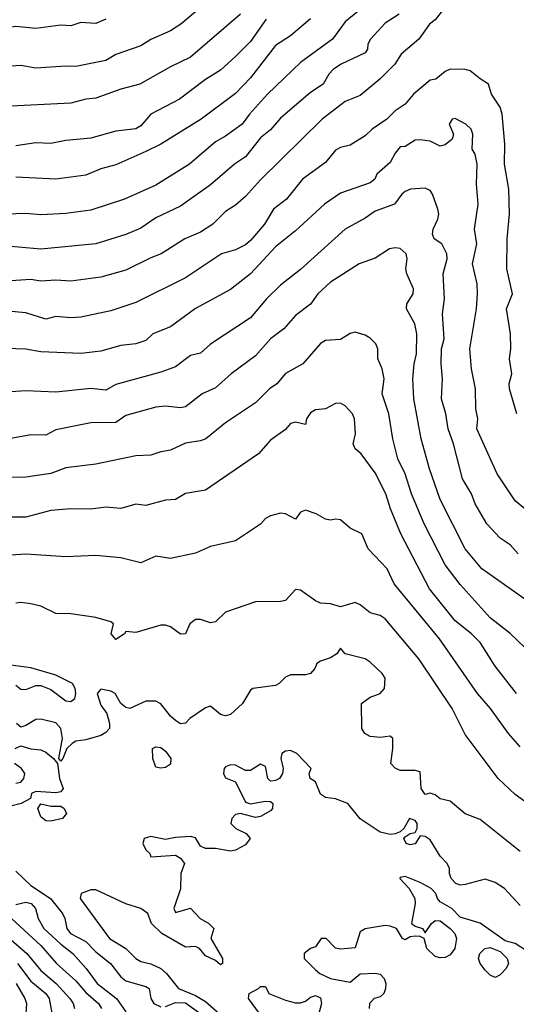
# Model space of a CAD drawing. Header units: metres. Extents: x -46681 to -43747, y -240911 to -237677.
# Tile 195 of 256: x -45580 to -45530, y -239825 to -239727. Entities that reach past the tile are written whole.
import ezdxf

# ---------------------------------------------------------------- set-up
doc = ezdxf.new("R2010")
doc.units = ezdxf.units.M
doc.layers.add('CONTOUR_INDEX', color=1, linetype='Continuous')
doc.layers.add('CONTOUR_INTER', color=3, linetype='Continuous')

msp = doc.modelspace()

# ---------------------------------------------------------------- linework, layer by layer
at = {"layer": 'CONTOUR_INDEX'}
for points, elevation in [([(-45555.024, -239726.52), (-45556.595, -239728.755), (-45558.095, -239730.256), (-45559.595, -239731.622), (-45561.095, -239732.561), (-45563.709, -239734.52), (-45566.595, -239736.034), (-45567.595, -239737.21), (-45568.095, -239737.51), (-45570.095, -239737.744), (-45572.595, -239738.43), (-45575.095, -239738.674), (-45576.595, -239738.956), (-45578.095, -239738.903), (-45580.095, -239739.213)], 100), ([(-45529.918, -239766.02), (-45530.635, -239763.52), (-45530.68, -239763.02), (-45530.429, -239762.02), (-45530.641, -239760.52), (-45530.505, -239759.52), (-45530.534, -239758.02), (-45530.959, -239755.52), (-45530.364, -239754.02), (-45530.902, -239751.52), (-45530.88, -239748.52), (-45530.638, -239746.02), (-45530.731, -239743.52), (-45531.144, -239741.02), (-45531.106, -239739.02), (-45531.392, -239736.02), (-45531.595, -239735.324), (-45532.45, -239734.02), (-45532.741, -239733.02), (-45533.595, -239732.502), (-45534.595, -239731.679), (-45535.095, -239731.559), (-45536.595, -239731.532), (-45537.095, -239731.762), (-45538.021, -239732.52), (-45538.595, -239732.624), (-45540.259, -239734.02), (-45541.095, -239735.029), (-45542.095, -239735.681), (-45542.947, -239736.52), (-45544.402, -239737.52), (-45545.095, -239738.207), (-45546.595, -239739.117), (-45547.595, -239739.356), (-45548.095, -239739.621), (-45549.095, -239740.858), (-45551.402, -239742.52), (-45552.985, -239744.52), (-45554.304, -239745.52), (-45555.187, -239747.02), (-45556.595, -239748.671), (-45557.095, -239749.093), (-45558.095, -239749.597), (-45559.504, -239750.02), (-45563.095, -239752.407), (-45568.095, -239754.864), (-45570.595, -239755.715), (-45573.595, -239756.335), (-45574.595, -239756.401), (-45576.095, -239756.282), (-45577.095, -239756.529), (-45579.095, -239755.902), (-45583.095, -239755.544)], 95), ([(-45529.934, -239794.02), (-45532.095, -239791.264), (-45533.595, -239788.91), (-45534.457, -239788.02), (-45536.095, -239786.736), (-45538.655, -239783.52), (-45541.532, -239778.02), (-45542.569, -239775.52), (-45543.032, -239774.02), (-45544.095, -239771.922), (-45545.501, -239770.02), (-45546.119, -239769.52), (-45546.295, -239769.02), (-45546.085, -239768.02), (-45546.177, -239766.52), (-45546.363, -239766.02), (-45547.095, -239765.211), (-45547.595, -239764.966), (-45548.095, -239764.978), (-45549.095, -239765.506), (-45550.095, -239765.627), (-45550.595, -239765.929), (-45551, -239766.52), (-45551.095, -239767.087), (-45552.095, -239766.848), (-45552.595, -239766.99), (-45553.095, -239767.575), (-45554.595, -239768.637), (-45555.807, -239770.02), (-45561.095, -239773.64), (-45563.095, -239773.992), (-45564.095, -239774.575), (-45565.095, -239774.664), (-45567.095, -239775.18), (-45568.095, -239775.058), (-45569.595, -239775.483), (-45571.095, -239775.361), (-45572.595, -239775.545), (-45574.595, -239775.519), (-45576.595, -239775.693), (-45579.095, -239776.362), (-45580.595, -239776.35)], 90), ([(-45527.595, -239820.612), (-45530.095, -239819.042), (-45531.095, -239818.748), (-45533.595, -239817.001), (-45535.595, -239816.396), (-45536.431, -239815.52), (-45537.595, -239814.861), (-45537.858, -239814.52), (-45538.019, -239814.02), (-45538.498, -239813.52), (-45539.595, -239812.926), (-45541.095, -239812.335), (-45541.595, -239812.41), (-45541.623, -239812.52), (-45540.693, -239813.52), (-45540.117, -239814.52), (-45540.098, -239815.02), (-45540.453, -239817.02), (-45540.095, -239817.297), (-45539.36, -239817.52), (-45539.095, -239817.956), (-45538.469, -239817.02), (-45538.095, -239816.716), (-45537.595, -239816.756), (-45536.595, -239817.527), (-45536.115, -239818.02), (-45535.951, -239818.52), (-45536.135, -239819.52), (-45536.595, -239820.155), (-45537.095, -239820.436), (-45537.595, -239820.47), (-45538.095, -239820.31), (-45538.929, -239819.52), (-45539.208, -239818.52), (-45539.595, -239818.318), (-45540.095, -239818.285), (-45540.595, -239818.366), (-45541.095, -239818.668), (-45541.368, -239818.52), (-45541.96, -239817.52), (-45542.595, -239817.277), (-45543.095, -239817.238), (-45545.095, -239817.558), (-45545.595, -239817.849), (-45546.095, -239819.452), (-45547.595, -239819.585), (-45548.095, -239819.477), (-45549.026, -239818.52), (-45549.524, -239818.52), (-45550.095, -239819.347), (-45550.595, -239819.528), (-45551.229, -239820.02), (-45551.223, -239820.52), (-45550.095, -239821.664), (-45549.644, -239822.02), (-45548.595, -239822.525), (-45546.595, -239822.908), (-45545.595, -239822.059), (-45544.095, -239822.002), (-45543.595, -239822.092), (-45543.21, -239822.52), (-45543.049, -239823.02), (-45543.076, -239823.52), (-45543.229, -239824.02), (-45543.595, -239824.379), (-45544.199, -239824.52), (-45544.675, -239825.02), (-45544.691, -239825.52)], 85), ([(-45581.095, -239818.201), (-45578.988, -239820.02), (-45577.595, -239821.729), (-45576.054, -239823.02), (-45574.68, -239824.52), (-45574.355, -239825.02), (-45574.236, -239825.52)], 90), ([(-45533.13, -239819.52), (-45532.595, -239819.438), (-45531.595, -239819.82), (-45530.884, -239820.52), (-45530.761, -239821.02), (-45530.972, -239821.52), (-45531.595, -239822.173), (-45532.095, -239822.433), (-45532.595, -239822.193), (-45533.095, -239821.685), (-45533.57, -239821.02), (-45533.751, -239820.52), (-45533.636, -239820.02), (-45533.13, -239819.52)], 85)]:
    msp.add_lwpolyline(points, dxfattribs=dict(at, elevation=elevation))
at = {"layer": 'CONTOUR_INTER'}
for points, elevation in [([(-45557.595, -239726.028), (-45562.595, -239730.314), (-45564.595, -239731.276), (-45567.668, -239733.02), (-45569.595, -239733.529), (-45572.095, -239734.411), (-45573.095, -239734.532), (-45574.595, -239734.931), (-45580.595, -239735.219), (-45584.095, -239735.112), (-45584.595, -239734.989), (-45585.595, -239734.294), (-45586.095, -239734.156), (-45587.095, -239734.093), (-45588.095, -239733.766), (-45590.095, -239733.484), (-45591.595, -239733.411), (-45593.595, -239732.712), (-45598.095, -239730.475), (-45601.595, -239728.551), (-45604.095, -239726.653), (-45607.595, -239724.51)], 101), ([(-45562.095, -239725.78), (-45563.566, -239727.02), (-45564.595, -239727.686), (-45566.595, -239728.562), (-45567.595, -239729.172), (-45570.095, -239730.062), (-45571.095, -239730.651), (-45574.095, -239731.27), (-45575.095, -239731.213), (-45578.095, -239731.415), (-45579.595, -239731.171), (-45580.595, -239731.216), (-45583.095, -239730.729), (-45584.595, -239730.711), (-45590.095, -239729.9), (-45591.469, -239729.02), (-45592.595, -239728.752), (-45595.595, -239727.486), (-45597.467, -239726.52)], 102), ([(-45544.952, -239725.02), (-45547.095, -239726.77), (-45548.394, -239728.52), (-45551.595, -239730.845), (-45554.899, -239734.02), (-45556.693, -239736.02), (-45557.422, -239737.02), (-45559.095, -239738.236), (-45560.095, -239738.807), (-45562.717, -239741.02), (-45566.095, -239743.142), (-45569.231, -239744.52), (-45572.595, -239745.642), (-45575.095, -239745.963), (-45577.595, -239746.105), (-45579.095, -239745.981), (-45581.095, -239746.031)], 98), ([(-45537.258, -239725.52), (-45538.095, -239726.576), (-45538.65, -239727.02), (-45539.73, -239728.52), (-45541.516, -239730.02), (-45542.132, -239731.02), (-45543.628, -239732.52), (-45545.595, -239734.17), (-45547.095, -239734.766), (-45549.422, -239736.52), (-45555.595, -239742.614), (-45557.095, -239744.263), (-45558.095, -239745.149), (-45559.095, -239745.773), (-45560.368, -239747.02), (-45561.595, -239747.828), (-45563.162, -239748.52), (-45565.541, -239750.02), (-45566.595, -239750.408), (-45569.095, -239751.631), (-45571.595, -239752.353), (-45574.595, -239752.755), (-45576.095, -239752.655), (-45577.595, -239752.732), (-45578.595, -239752.587), (-45580.595, -239752.719)], 96), ([(-45571.095, -239726.532), (-45572.095, -239726.957), (-45573.595, -239726.856), (-45574.595, -239727.189), (-45575.595, -239727.131), (-45578.095, -239727.453), (-45580.095, -239727.245), (-45581.595, -239727.448), (-45582.892, -239727.02), (-45584.095, -239726.967), (-45586.095, -239726.244)], 103), ([(-45541.702, -239726.02), (-45543.095, -239726.935), (-45544.569, -239728.52), (-45544.84, -239729.02), (-45544.864, -239729.52), (-45545.095, -239729.877), (-45547.523, -239731.02), (-45548.29, -239731.52), (-45548.753, -239732.02), (-45549.322, -239733.02), (-45550.595, -239733.868), (-45553.595, -239736.443), (-45554.595, -239737.609), (-45555.595, -239738.406), (-45557.095, -239740.289), (-45558.202, -239741.02), (-45560.595, -239743.101), (-45563.595, -239745.226), (-45566.095, -239746.389), (-45567.595, -239747.448), (-45569.095, -239748.077), (-45572.095, -239748.991), (-45577.595, -239749.533), (-45582.095, -239749.154)], 97), ([(-45550.595, -239726.499), (-45552.595, -239728.204), (-45554.095, -239729.147), (-45556.595, -239732.397), (-45558.095, -239733.947), (-45561.554, -239736.52), (-45565.595, -239739.018), (-45567.095, -239739.773), (-45570.095, -239741.102), (-45571.595, -239741.498), (-45573.095, -239742.142), (-45576.095, -239742.546), (-45580.095, -239742.329)], 99), ([(-45529.095, -239775.57), (-45530.095, -239774.71), (-45531.872, -239772.02), (-45533.912, -239767.52), (-45533.827, -239766.52), (-45534.025, -239765.52), (-45534.063, -239763.52), (-45534.469, -239761.52), (-45534.627, -239759.52), (-45533.947, -239755.52), (-45533.864, -239754.02), (-45533.902, -239753.02), (-45534.359, -239751.02), (-45533.92, -239749.02), (-45534.142, -239747.52), (-45533.803, -239745.02), (-45533.938, -239743.02), (-45533.883, -239741.02), (-45534.095, -239740.026), (-45534.385, -239739.52), (-45534.317, -239738.02), (-45534.485, -239737.52), (-45535.025, -239737.02), (-45536.095, -239736.449), (-45536.404, -239736.52), (-45536.678, -239737.02), (-45536.268, -239738.02), (-45536.391, -239738.52), (-45537.095, -239739.092), (-45537.595, -239739.226), (-45538.595, -239738.738), (-45539.595, -239738.6), (-45540.095, -239738.629), (-45541.095, -239739.277), (-45541.595, -239739.287), (-45542.095, -239739.923), (-45542.595, -239740.88), (-45543.938, -239742.02), (-45544.143, -239742.52), (-45544.595, -239742.906), (-45547.595, -239743.928), (-45549.187, -239745.02), (-45552.095, -239747.711), (-45554.095, -239749.306), (-45556.612, -239752.02), (-45558.595, -239753.576), (-45562.095, -239755.488), (-45564.595, -239757.325), (-45566.366, -239758.02), (-45567.095, -239758.672), (-45568.095, -239759.01), (-45569.595, -239759.181), (-45571.595, -239759.73), (-45573.595, -239759.969), (-45577.595, -239759.798), (-45579.095, -239759.562), (-45581.095, -239759.467)], 94), ([(-45529.791, -239780.02), (-45530.595, -239779.134), (-45531.595, -239778.456), (-45532.935, -239777.02), (-45534.093, -239775.02), (-45534.448, -239774.02), (-45535.357, -239772.52), (-45536.258, -239769.02), (-45536.809, -239767.52), (-45537.016, -239766.02), (-45537.447, -239764.52), (-45537.365, -239762.52), (-45537.501, -239761.02), (-45537.446, -239759.52), (-45537.203, -239758.52), (-45537.358, -239756.02), (-45537.157, -239754.52), (-45537.298, -239752.02), (-45536.902, -239750.52), (-45536.94, -239750.02), (-45537.436, -239749.02), (-45538.182, -239748.52), (-45538.351, -239748.02), (-45538.305, -239747.52), (-45537.832, -239746.52), (-45537.735, -239746.02), (-45537.811, -239745.52), (-45538.355, -239744.02), (-45538.595, -239743.672), (-45539.095, -239743.422), (-45540.551, -239743.52), (-45541.095, -239743.767), (-45541.424, -239744.02), (-45542.176, -239745.02), (-45544.095, -239745.736), (-45545.095, -239746.439), (-45547.101, -239747.52), (-45551.595, -239751.564), (-45553.595, -239753.153), (-45554.979, -239754.52), (-45556.595, -239756.403), (-45560.595, -239759.053), (-45561.595, -239759.962), (-45562.595, -239760.186), (-45564.095, -239761.323), (-45565.595, -239761.856), (-45570.095, -239763.09), (-45571.095, -239763.659), (-45572.595, -239763.473), (-45576.095, -239763.841), (-45579.095, -239763.723), (-45580.595, -239763.814)], 93), ([(-45527.745, -239785.52), (-45533.418, -239781.52), (-45535.095, -239779.522), (-45537.595, -239774.603), (-45538.656, -239771.52), (-45539.498, -239768.52), (-45540.219, -239764.52), (-45540.337, -239762.52), (-45540.211, -239761.02), (-45539.954, -239760.02), (-45539.922, -239758.02), (-45540.14, -239757.02), (-45540.978, -239755.52), (-45540.943, -239755.02), (-45540.293, -239754.02), (-45540.252, -239753.52), (-45540.945, -239752.02), (-45541.026, -239751.52), (-45540.907, -239750.52), (-45541.013, -239750.02), (-45541.595, -239749.475), (-45542.095, -239749.399), (-45542.679, -239749.52), (-45544.095, -239750.426), (-45545.693, -239751.02), (-45548.595, -239752.857), (-45549.848, -239754.02), (-45550.595, -239755.035), (-45552.095, -239756.163), (-45553.257, -239757.52), (-45554.595, -239758.52), (-45556.095, -239760.227), (-45558.544, -239762.02), (-45560.095, -239763.421), (-45561.433, -239764.02), (-45563.095, -239765.305), (-45563.595, -239765.424), (-45565.095, -239765.256), (-45566.095, -239765.349), (-45569.095, -239766.191), (-45570.095, -239766.88), (-45572.595, -239766.933), (-45576.095, -239767.602), (-45577.095, -239768.161), (-45578.595, -239768.118), (-45580.595, -239768.49)], 92), ([(-45526.095, -239792.259), (-45530.595, -239788.006), (-45532.595, -239786.449), (-45535.595, -239783.086), (-45537.095, -239781.115), (-45539.208, -239777.02), (-45540.471, -239774.02), (-45541.116, -239772.02), (-45541.833, -239770.52), (-45542.328, -239768.52), (-45542.752, -239766.02), (-45543.404, -239764.02), (-45543.213, -239762.52), (-45543.412, -239761.52), (-45543.833, -239760.52), (-45543.853, -239759.52), (-45544.024, -239759.02), (-45544.595, -239758.431), (-45545.095, -239758.137), (-45546.095, -239757.849), (-45546.595, -239757.982), (-45547.595, -239758.57), (-45549.095, -239758.688), (-45549.595, -239758.973), (-45551.366, -239761.02), (-45553.095, -239761.997), (-45553.963, -239763.02), (-45554.684, -239763.52), (-45556.095, -239764.93), (-45559.095, -239766.902), (-45561.066, -239768.52), (-45561.595, -239768.718), (-45563.095, -239768.951), (-45564.595, -239769.666), (-45565.595, -239769.81), (-45566.595, -239770.151), (-45568.095, -239770.222), (-45572.095, -239771.071), (-45575.095, -239771.406), (-45576.595, -239771.985), (-45579.095, -239772.352), (-45580.595, -239772.404)], 91), ([(-45529.595, -239799.358), (-45530.76, -239798.02), (-45532.539, -239795.52), (-45533.864, -239794.02), (-45537.659, -239788.52), (-45542.206, -239783.02), (-45542.92, -239781.52), (-45544.823, -239779.52), (-45545.426, -239778.02), (-45546.595, -239777.451), (-45547.595, -239776.611), (-45548.095, -239776.551), (-45548.595, -239776.669), (-45549.095, -239776.553), (-45550.029, -239776.02), (-45551.095, -239775.67), (-45551.595, -239775.87), (-45552.095, -239776.55), (-45553.095, -239776.027), (-45553.595, -239775.958), (-45554.595, -239776.222), (-45555.095, -239776.481), (-45555.595, -239777.056), (-45558.095, -239778.734), (-45560.595, -239779.297), (-45562.095, -239779.957), (-45564.595, -239780.495), (-45566.095, -239780.271), (-45567.595, -239780.93), (-45569.595, -239780.444), (-45572.095, -239780.183), (-45575.095, -239780.315), (-45579.095, -239780.053), (-45581.595, -239780.214)], 89), ([(-45528.138, -239805.52), (-45530.095, -239804.109), (-45531.781, -239802.52), (-45535.095, -239798.117), (-45536.376, -239795.52), (-45539.741, -239790.52), (-45543.095, -239786.519), (-45543.595, -239786.196), (-45544.595, -239785.936), (-45545.595, -239785.138), (-45546.095, -239784.892), (-45547.595, -239785.318), (-45548.595, -239785.027), (-45549.595, -239784.957), (-45550.095, -239784.733), (-45551.595, -239783.668), (-45552.095, -239783.586), (-45553.095, -239784.69), (-45553.595, -239784.809), (-45556.095, -239784.825), (-45559.095, -239785.852), (-45560.095, -239786.831), (-45560.595, -239786.936), (-45561.595, -239786.607), (-45562.095, -239786.616), (-45562.657, -239787.02), (-45563.095, -239788.034), (-45563.595, -239788.075), (-45564.595, -239787.321), (-45565.095, -239787.16), (-45565.595, -239787.179), (-45568.095, -239787.902), (-45569.095, -239787.805), (-45569.235, -239788.02), (-45570.095, -239788.586), (-45570.547, -239788.02), (-45570.318, -239787.02), (-45570.595, -239786.835), (-45572.095, -239786.401), (-45574.595, -239786.047), (-45576.095, -239785.989), (-45577.595, -239785.263), (-45578.595, -239785.028), (-45579.595, -239784.908), (-45580.095, -239784.976)], 88), ([(-45529.595, -239809.823), (-45533.595, -239806.624), (-45535.095, -239806.045), (-45536.595, -239804.771), (-45537.595, -239804.561), (-45538.095, -239804.153), (-45538.595, -239803.975), (-45539.095, -239804.116), (-45539.489, -239803.52), (-45539.595, -239801.849), (-45540.095, -239801.713), (-45541.595, -239801.701), (-45542.095, -239801.489), (-45542.526, -239801.02), (-45542.322, -239799.52), (-45542.33, -239798.52), (-45542.595, -239798.278), (-45543.595, -239798.414), (-45544.595, -239798.316), (-45545.139, -239798.02), (-45545.433, -239797.52), (-45545.477, -239795.02), (-45544.595, -239794.371), (-45543.595, -239794.01), (-45543.158, -239793.52), (-45543.095, -239792.481), (-45543.388, -239792.02), (-45544.595, -239790.858), (-45545.108, -239790.52), (-45547.103, -239790.02), (-45547.595, -239789.455), (-45547.962, -239790.02), (-45548.595, -239790.447), (-45549.595, -239790.757), (-45549.936, -239791.02), (-45550.142, -239791.52), (-45550.595, -239792.009), (-45551.095, -239792.131), (-45552.595, -239792.147), (-45553.095, -239792.385), (-45553.732, -239793.02), (-45554.095, -239793.199), (-45556.377, -239793.52), (-45556.595, -239793.686), (-45557.387, -239795.02), (-45558.595, -239796.105), (-45559.095, -239796.247), (-45559.595, -239796.094), (-45560.595, -239795.267), (-45561.095, -239795.43), (-45562.674, -239796.52), (-45563.095, -239796.985), (-45563.595, -239797.034), (-45564.095, -239796.715), (-45564.595, -239796.282), (-45565.595, -239795.032), (-45566.095, -239794.775), (-45567.095, -239794.775), (-45568.669, -239795.52), (-45569.095, -239795.414), (-45569.573, -239795.02), (-45570.165, -239794.02), (-45570.595, -239793.77), (-45571.595, -239793.588), (-45571.95, -239794.02), (-45571.595, -239795.182), (-45571.001, -239796.02), (-45570.709, -239797.02), (-45570.731, -239797.52), (-45571.095, -239797.914), (-45571.595, -239798.2), (-45573.095, -239798.643), (-45574.095, -239798.779), (-45574.472, -239799.02), (-45574.988, -239799.52), (-45575.38, -239800.52), (-45575.595, -239800.763), (-45575.81, -239800.52), (-45575.415, -239798.52), (-45575.6, -239797.52), (-45576.095, -239796.948), (-45577.595, -239796.569), (-45578.095, -239796.612), (-45579.095, -239797.22), (-45579.595, -239797.361), (-45580.029, -239797.02)], 87), ([(-45580.095, -239793.178), (-45579.595, -239793.578), (-45579.095, -239793.59), (-45578.095, -239793.208), (-45577.595, -239793.192), (-45576.595, -239793.595), (-45575.095, -239794.751), (-45574.595, -239794.792), (-45574.178, -239794.52), (-45574.085, -239794.02), (-45574.145, -239793.52), (-45574.419, -239793.02), (-45576.095, -239792.179), (-45578.595, -239791.421), (-45581.095, -239791.089)], 87), ([(-45580.17, -239799.52), (-45579.595, -239799.239), (-45578.595, -239799.528), (-45577.595, -239799.645), (-45577.095, -239799.877), (-45576.343, -239800.52), (-45575.941, -239801.02), (-45575.734, -239802.52), (-45575.361, -239803.52), (-45575.595, -239803.855), (-45576.095, -239803.963), (-45578.095, -239803.799), (-45578.523, -239804.02), (-45578.635, -239804.52), (-45579.57, -239805.02), (-45580.595, -239805.266)], 87), ([(-45529.595, -239815.212), (-45531.153, -239813.52), (-45532.095, -239812.908), (-45533.095, -239812.594), (-45535.095, -239813.121), (-45535.595, -239813.172), (-45536.019, -239813.02), (-45536.485, -239812.52), (-45536.664, -239812.02), (-45536.656, -239811.52), (-45536.889, -239811.02), (-45537.595, -239810.292), (-45538.595, -239808.636), (-45539.095, -239808.314), (-45539.595, -239808.255), (-45540.095, -239809.051), (-45540.595, -239809.15), (-45541.005, -239809.02), (-45541.218, -239808.52), (-45541.095, -239808.348), (-45540.595, -239808.023), (-45540.095, -239807.925), (-45539.91, -239807.52), (-45539.889, -239807.02), (-45540.095, -239806.729), (-45540.654, -239806.52), (-45541.228, -239807.52), (-45541.595, -239807.862), (-45542.095, -239808.05), (-45542.595, -239808.108), (-45543.595, -239807.87), (-45545.595, -239806.545), (-45546.85, -239805.02), (-45548.095, -239804.549), (-45549.095, -239804.413), (-45549.595, -239804.086), (-45550.095, -239802.848), (-45550.607, -239802.52), (-45550.718, -239802.02), (-45550.527, -239801.52), (-45551.941, -239800.02), (-45552.595, -239799.724), (-45553.095, -239799.773), (-45553.45, -239800.02), (-45553.543, -239800.52), (-45553.337, -239801.52), (-45553.391, -239802.02), (-45553.699, -239802.52), (-45554.095, -239802.7), (-45554.595, -239802.796), (-45554.844, -239802.52), (-45555.095, -239801.3), (-45555.595, -239801.081), (-45556.595, -239801.696), (-45557.095, -239801.7), (-45558.095, -239801.179), (-45558.595, -239801.15), (-45559.095, -239801.331), (-45559.227, -239801.52), (-45559.296, -239802.02), (-45559.095, -239802.451), (-45558.095, -239802.834), (-45557.095, -239804.89), (-45556.595, -239805.032), (-45555.095, -239804.774), (-45554.595, -239804.831), (-45554.359, -239805.02), (-45554.397, -239805.52), (-45554.595, -239805.752), (-45555.595, -239806.332), (-45556.095, -239806.422), (-45557.595, -239806.023), (-45558.095, -239806.114), (-45558.454, -239806.52), (-45558.568, -239807.02), (-45558.062, -239807.52), (-45557.04, -239808.02), (-45556.645, -239808.52), (-45557.095, -239809.14), (-45558.095, -239809.673), (-45558.595, -239809.772), (-45560.095, -239809.51), (-45561.113, -239809.52), (-45561.595, -239809.273), (-45562.095, -239808.443), (-45562.595, -239808.302), (-45564.095, -239808.401), (-45565.095, -239808.63), (-45566.595, -239808.314), (-45567.232, -239808.52), (-45567.381, -239809.02), (-45567.095, -239809.652), (-45566.673, -239810.02), (-45566.595, -239810.364), (-45564.095, -239810.175), (-45563.595, -239810.474), (-45563.191, -239811.02), (-45563.582, -239812.02), (-45563.595, -239813.541), (-45564.275, -239815.52), (-45564.095, -239815.911), (-45562.595, -239815.491), (-45561.635, -239816.52), (-45560.765, -239817.02), (-45560.262, -239817.52), (-45560.574, -239818.52), (-45559.388, -239820.52), (-45559.395, -239821.02), (-45559.595, -239821.165), (-45560.095, -239820.715), (-45561.095, -239820.268), (-45561.693, -239819.52), (-45562.095, -239819.317), (-45563.095, -239819.395), (-45565.489, -239818.02), (-45566.516, -239817.02), (-45566.879, -239816.02), (-45567.573, -239815.52), (-45569.095, -239815.065), (-45572.095, -239813.651), (-45572.595, -239813.66), (-45573.553, -239814.02), (-45573.672, -239814.52), (-45570.731, -239818.52), (-45569.095, -239819.526), (-45568.095, -239820.53), (-45567.595, -239820.838), (-45566.595, -239821.061), (-45565.595, -239821.524), (-45565.02, -239822.02), (-45563.813, -239823.52), (-45562.095, -239824.222), (-45561.095, -239824.829), (-45559.164, -239826.52)], 86), ([(-45566.42, -239799.52), (-45566.095, -239799.342), (-45565.595, -239799.423), (-45565.095, -239799.784), (-45564.591, -239800.52), (-45564.595, -239801.081), (-45565.095, -239801.413), (-45565.595, -239801.478), (-45566.095, -239801.375), (-45566.368, -239800.52), (-45566.42, -239799.52)], 87), ([(-45580.095, -239802.988), (-45579.595, -239802.867), (-45579.316, -239802.52), (-45579.205, -239802.02), (-45579.528, -239801.52), (-45580.222, -239801.02)], 87), ([(-45577.896, -239805.52), (-45577.595, -239805.039), (-45576.595, -239805.266), (-45575.595, -239805.271), (-45575.267, -239805.52), (-45575.021, -239806.02), (-45575.446, -239806.52), (-45576.595, -239806.779), (-45577.095, -239806.765), (-45577.595, -239806.34), (-45577.896, -239805.52)], 87), ([(-45580.095, -239811.774), (-45578.595, -239813.229), (-45576.622, -239814.52), (-45575.446, -239816.02), (-45575.208, -239816.52), (-45574.993, -239817.52), (-45574.639, -239818.02), (-45573.095, -239818.818), (-45572.095, -239819.845), (-45570.608, -239821.02), (-45569.595, -239822.375), (-45569.095, -239822.752), (-45567.095, -239823.315), (-45566.761, -239823.52), (-45566.565, -239824.52), (-45566.284, -239825.02), (-45565.595, -239825.356)], 87), ([(-45580.095, -239815.123), (-45579.095, -239814.902), (-45578.556, -239815.02), (-45578.144, -239815.52), (-45577.863, -239816.52), (-45577.307, -239817.52), (-45575.595, -239819.095), (-45574.38, -239820.02), (-45573.052, -239821.52), (-45571.966, -239823.02), (-45570.027, -239824.52), (-45569.095, -239825.88)], 88), ([(-45580.541, -239816.52), (-45577.595, -239819.233), (-45576.021, -239821.02), (-45574.095, -239822.746), (-45573.095, -239823.914), (-45571.839, -239825.02), (-45571.515, -239825.52)], 89), ([(-45579.951, -239821.02), (-45578.595, -239822.781), (-45577.083, -239824.02), (-45576.781, -239824.52), (-45576.393, -239826.52)], 91), ([(-45580.073, -239823.02), (-45579.187, -239824.52), (-45579.037, -239825.02), (-45579.106, -239826.02)], 92), ([(-45555.802, -239823.52), (-45555.595, -239823.345), (-45555.095, -239823.313), (-45554.748, -239824.02), (-45553.095, -239824.701), (-45552.095, -239824.964), (-45551.595, -239824.958), (-45551.095, -239824.784), (-45550.595, -239824.393), (-45550.095, -239824.231), (-45549.595, -239824.474), (-45549.477, -239825.02), (-45549.738, -239826.02)], 86), ([(-45555.678, -239826.02), (-45556.786, -239824.52), (-45556.722, -239824.02), (-45555.802, -239823.52)], 86), ([(-45565.095, -239825.325), (-45564.095, -239824.941), (-45563.095, -239824.974), (-45560.226, -239827.02)], 87)]:
    msp.add_lwpolyline(points, dxfattribs=dict(at, elevation=elevation))

doc.saveas('drawing.dxf')
